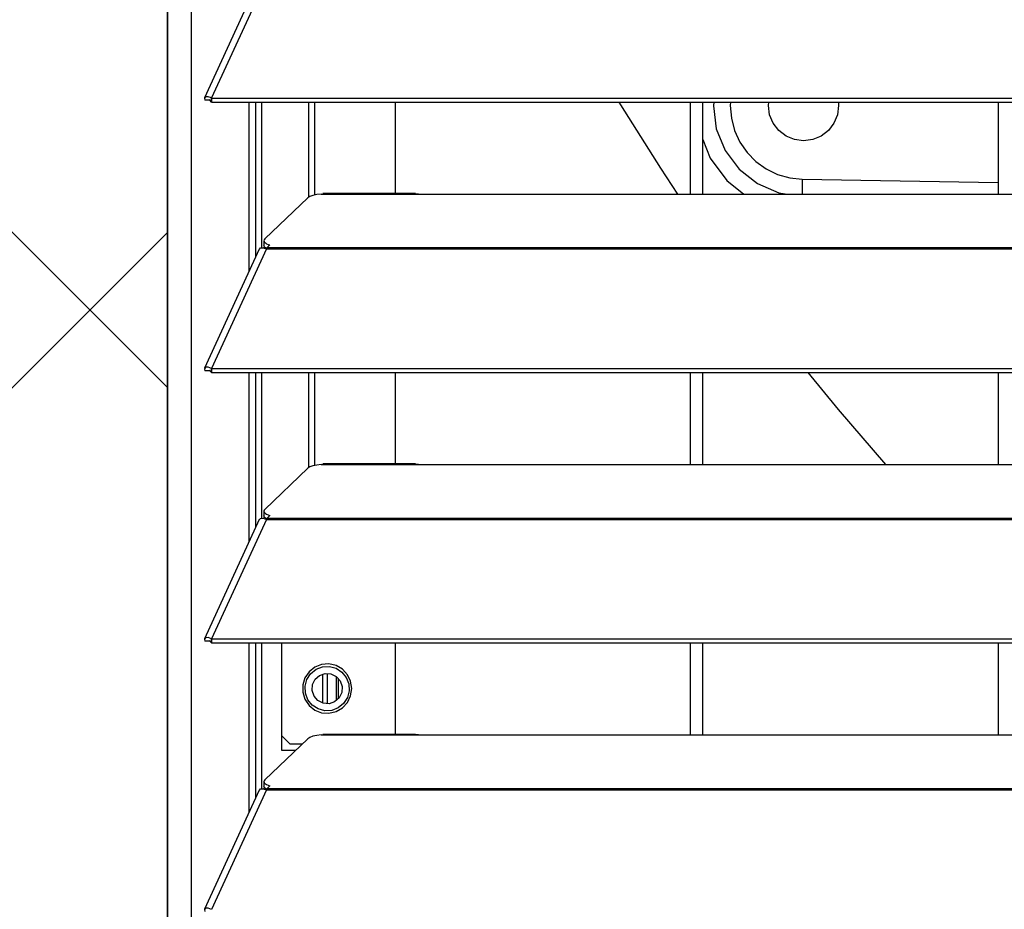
# Model space of a CAD drawing. Header units: millimetres. Extents: x 0 to 39025, y -31299 to 8400.
# Tile 255 of 256: x 6580 to 6740, y 6342 to 6486. Entities that reach past the tile are written whole.
import ezdxf

# ---------------------------------------------------------------- set-up
doc = ezdxf.new("R2010")
doc.units = ezdxf.units.MM
doc.layers.add('ODMIKI funkcionalni', color=253, linetype='Continuous')
doc.layers.add('ODMIKI varnostni', color=252, linetype='Continuous')

# ---------------------------------------------------------------- blocks, each defined once
blk = doc.blocks.new('*U53')
at = {"lineweight": 25}
for points in [[(3.9, 17.59), (3.9, 17.59), (3.9, 1243.26), (3.9, 1243.26)], [(0, 17.59), (0, 17.59), (0, 1242.58), (0, 1242.58)], [(14.94, 480.55), (14.94, 480.55), (6.04, 461.16), (6.04, 461.16)], [(16.11, 480.56), (16.11, 480.56), (7.19, 461.14), (7.19, 461.14)], [(7.19, 461.14), (7.19, 461.14), (7.21, 461.13), (7.21, 461.13)], [(7.19, 460.48), (7.19, 460.48), (7.19, 461.14), (7.19, 461.14)], [(7.21, 461.13), (7.21, 461.13), (1142.79, 461.13), (1142.79, 461.13)], [(7.21, 460.48), (7.21, 460.48), (7.21, 461.13), (7.21, 461.13)], [(6.87, 460.77), (6.87, 460.77), (6.1, 460.76), (6.1, 460.76)], [(7.19, 460.48), (7.19, 460.48), (7.21, 460.48), (7.21, 460.48)], [(7.21, 460.48), (7.21, 460.48), (1142.79, 460.48), (1142.79, 460.48)], [(13.29, 432.97), (13.29, 432.97), (13.29, 460.48), (13.29, 460.48)], [(14.38, 435.36), (14.38, 435.36), (14.38, 460.48), (14.38, 460.48)], [(15.33, 436.77), (15.33, 436.77), (15.33, 460.48), (15.33, 460.48)], [(23.01, 445.01), (23.01, 445.01), (23.01, 460.48), (23.01, 460.48)], [(23.96, 445.37), (23.96, 445.37), (23.96, 460.48), (23.96, 460.48)], [(37, 460.48), (37, 460.48), (37, 445.6), (37, 445.6)], [(85, 445.52), (85, 445.52), (85, 460.48), (85, 460.48)], [(86.99, 445.52), (86.99, 445.52), (86.99, 460.48), (86.99, 460.48)], [(135, 460.48), (135, 460.48), (135, 445.52), (135, 445.52)], [(103.17, 447.94), (103.17, 447.94), (135, 447.38), (135, 447.38)], [(22.83, 444.9), (22.83, 444.9), (15.84, 438.21), (15.84, 438.21)], [(25, 445.52), (25, 445.52), (25.28, 445.57), (25.28, 445.57)], [(25, 445.52), (25, 445.52), (41.99, 445.52), (41.99, 445.52)], [(40.31, 445.6), (40.31, 445.6), (25.28, 445.6), (25.28, 445.6)], [(41.99, 445.52), (41.99, 445.52), (224.99, 445.52), (224.99, 445.52)], [(15.61, 436.77), (15.61, 436.77), (15.78, 436.94), (15.78, 436.94)], [(15.69, 437.93), (15.69, 437.93), (15.69, 437.16), (15.69, 437.16)], [(16.21, 436.81), (16.21, 436.81), (16.67, 437.24), (16.67, 437.24)], [(16.21, 436.81), (16.21, 436.81), (1133.33, 436.81), (1133.33, 436.81)], [(14.94, 436.58), (14.94, 436.58), (6.04, 417.19), (6.04, 417.19)], [(16.11, 436.59), (16.11, 436.59), (7.19, 417.17), (7.19, 417.17)], [(16.11, 436.6), (16.11, 436.6), (16.11, 436.59), (16.11, 436.59)], [(16.11, 436.59), (16.11, 436.59), (16.21, 436.59), (16.21, 436.59)], [(16.19, 436.59), (16.19, 436.59), (16.21, 436.61), (16.21, 436.61)], [(16.21, 436.59), (16.21, 436.59), (1133.33, 436.59), (1133.33, 436.59)], [(6.87, 416.8), (6.87, 416.8), (6.1, 416.79), (6.1, 416.79)], [(7.19, 417.17), (7.19, 417.17), (7.21, 417.16), (7.21, 417.16)], [(7.19, 416.51), (7.19, 416.51), (7.19, 417.17), (7.19, 417.17)], [(7.19, 416.51), (7.19, 416.51), (7.21, 416.51), (7.21, 416.51)], [(7.21, 417.16), (7.21, 417.16), (1142.79, 417.16), (1142.79, 417.16)], [(7.21, 416.51), (7.21, 416.51), (7.21, 417.16), (7.21, 417.16)], [(7.21, 416.51), (7.21, 416.51), (1142.79, 416.51), (1142.79, 416.51)], [(13.29, 389), (13.29, 389), (13.29, 416.51), (13.29, 416.51)], [(14.38, 391.39), (14.38, 391.39), (14.38, 416.51), (14.38, 416.51)], [(15.33, 392.8), (15.33, 392.8), (15.33, 416.51), (15.33, 416.51)], [(23.01, 401.04), (23.01, 401.04), (23.01, 416.51), (23.01, 416.51)], [(23.96, 401.39), (23.96, 401.39), (23.96, 416.51), (23.96, 416.51)], [(37, 416.51), (37, 416.51), (37, 401.63), (37, 401.63)], [(85, 401.55), (85, 401.55), (85, 416.51), (85, 416.51)], [(86.99, 401.55), (86.99, 401.55), (86.99, 416.51), (86.99, 416.51)], [(135, 416.51), (135, 416.51), (135, 401.55), (135, 401.55)], [(25, 401.55), (25, 401.55), (25.28, 401.6), (25.28, 401.6)], [(40.31, 401.63), (40.31, 401.63), (25.28, 401.63), (25.28, 401.63)], [(22.83, 400.93), (22.83, 400.93), (15.84, 394.25), (15.84, 394.25)], [(25, 401.55), (25, 401.55), (41.99, 401.55), (41.99, 401.55)], [(41.99, 401.55), (41.99, 401.55), (224.99, 401.55), (224.99, 401.55)], [(15.69, 393.95), (15.69, 393.95), (15.69, 393.19), (15.69, 393.19)], [(14.94, 392.6), (14.94, 392.6), (6.04, 373.21), (6.04, 373.21)], [(16.11, 392.61), (16.11, 392.61), (7.19, 373.19), (7.19, 373.19)], [(15.61, 392.8), (15.61, 392.8), (15.78, 392.96), (15.78, 392.96)], [(16.11, 392.62), (16.11, 392.62), (16.11, 392.61), (16.11, 392.61)], [(16.11, 392.61), (16.11, 392.61), (16.21, 392.61), (16.21, 392.61)], [(16.19, 392.61), (16.19, 392.61), (16.21, 392.64), (16.21, 392.64)], [(16.21, 392.83), (16.21, 392.83), (16.67, 393.27), (16.67, 393.27)], [(16.21, 392.83), (16.21, 392.83), (1133.33, 392.83), (1133.33, 392.83)], [(16.21, 392.61), (16.21, 392.61), (1133.33, 392.61), (1133.33, 392.61)], [(6.87, 372.82), (6.87, 372.82), (6.1, 372.82), (6.1, 372.82)], [(7.19, 373.19), (7.19, 373.19), (7.21, 373.19), (7.21, 373.19)], [(7.19, 372.54), (7.19, 372.54), (7.19, 373.19), (7.19, 373.19)], [(7.21, 373.19), (7.21, 373.19), (1142.79, 373.19), (1142.79, 373.19)], [(7.21, 372.53), (7.21, 372.53), (7.21, 373.19), (7.21, 373.19)], [(7.19, 372.54), (7.19, 372.54), (7.21, 372.53), (7.21, 372.53)], [(7.21, 372.53), (7.21, 372.53), (1142.79, 372.53), (1142.79, 372.53)], [(13.29, 345.02), (13.29, 345.02), (13.29, 372.53), (13.29, 372.53)], [(14.38, 347.41), (14.38, 347.41), (14.38, 372.53), (14.38, 372.53)], [(15.33, 348.82), (15.33, 348.82), (15.33, 372.53), (15.33, 372.53)], [(18.58, 355.06), (18.58, 355.06), (18.58, 372.53), (18.58, 372.53)], [(37, 372.53), (37, 372.53), (37, 357.65), (37, 357.65)], [(85, 357.57), (85, 357.57), (85, 372.53), (85, 372.53)], [(86.99, 357.57), (86.99, 357.57), (86.99, 372.53), (86.99, 372.53)], [(135, 372.53), (135, 372.53), (135, 357.57), (135, 357.57)], [(25.2, 367.46), (25.2, 367.46), (25.2, 362.77), (25.2, 362.77)], [(26, 362.64), (26, 362.64), (26, 367.58), (26, 367.58)], [(27.5, 363.18), (27.5, 363.18), (27.5, 367.04), (27.5, 367.04)], [(27.8, 363.47), (27.8, 363.47), (27.8, 366.75), (27.8, 366.75)], [(22.83, 356.96), (22.83, 356.96), (15.84, 350.27), (15.84, 350.27)], [(18.58, 357.45), (18.58, 357.45), (19.96, 356.06), (19.96, 356.06)], [(25, 357.57), (25, 357.57), (25.28, 357.63), (25.28, 357.63)], [(25, 357.57), (25, 357.57), (41.99, 357.57), (41.99, 357.57)], [(40.31, 357.65), (40.31, 357.65), (25.28, 357.65), (25.28, 357.65)], [(41.99, 357.57), (41.99, 357.57), (224.99, 357.57), (224.99, 357.57)], [(21.91, 356.06), (21.91, 356.06), (19.96, 356.06), (19.96, 356.06)], [(20.86, 355.06), (20.86, 355.06), (18.58, 355.06), (18.58, 355.06)], [(15.61, 348.82), (15.61, 348.82), (15.78, 348.99), (15.78, 348.99)], [(15.69, 349.98), (15.69, 349.98), (15.69, 349.21), (15.69, 349.21)], [(16.21, 348.87), (16.21, 348.87), (16.67, 349.3), (16.67, 349.3)], [(16.21, 348.87), (16.21, 348.87), (1133.33, 348.87), (1133.33, 348.87)], [(14.94, 348.62), (14.94, 348.62), (6.04, 329.24), (6.04, 329.24)], [(16.11, 348.65), (16.11, 348.65), (7.19, 329.21), (7.19, 329.21)], [(16.11, 348.65), (16.11, 348.65), (16.21, 348.65), (16.21, 348.65)], [(16.11, 348.65), (16.11, 348.65), (16.11, 348.65), (16.11, 348.65)], [(16.19, 348.65), (16.19, 348.65), (16.21, 348.67), (16.21, 348.67)], [(16.21, 348.65), (16.21, 348.65), (1133.33, 348.65), (1133.33, 348.65)]]:
    blk.add_open_spline(points, degree=3, dxfattribs=at)
for points, knots in [([(7.19, 461.14), (7.19, 461.14), (6.64, 461.35), (6.64, 461.35), (6.64, 461.35), (6.22, 461.32), (6.22, 461.32), (6.22, 461.32), (6.02, 461.1), (6.02, 461.1), (6.02, 461.1), (6.1, 460.76), (6.1, 460.76)], [0, 0, 0, 0, 1, 1, 1, 2, 2, 2, 3, 3, 3, 4, 4, 4, 4]), ([(7.19, 460.48), (7.19, 460.48), (6.97, 460.71), (6.97, 460.71), (6.97, 460.71), (6.81, 460.81), (6.81, 460.81), (6.81, 460.81), (6.77, 460.81), (6.77, 460.81), (6.77, 460.81), (6.87, 460.77), (6.87, 460.77)], [0, 0, 0, 0, 1, 1, 1, 2, 2, 2, 3, 3, 3, 4, 4, 4, 4]), ([(73.36, 460.48), (73.36, 460.48), (73.63, 460.03), (73.63, 460.03), (73.63, 460.03), (80.12, 449.71), (80.12, 449.71), (80.12, 449.71), (82.87, 445.52), (82.87, 445.52)], [0, 0, 0, 0, 1, 1, 1, 2, 2, 2, 3, 3, 3, 3]), ([(88.79, 460.48), (88.79, 460.48), (88.72, 459.88), (88.72, 459.88), (88.72, 459.88), (89.2, 456.11), (89.2, 456.11), (89.2, 456.11), (90.64, 452.59), (90.64, 452.59), (90.64, 452.59), (92.92, 449.56), (92.92, 449.56), (92.92, 449.56), (95.91, 447.22), (95.91, 447.22), (95.91, 447.22), (99.38, 445.72), (99.38, 445.72), (99.38, 445.72), (100.76, 445.52), (100.76, 445.52)], [0, 0, 0, 0, 1, 1, 1, 2, 2, 2, 3, 3, 3, 4, 4, 4, 5, 5, 5, 6, 6, 6, 7, 7, 7, 7]), ([(91.5, 460.48), (91.5, 460.48), (91.48, 459.9), (91.48, 459.9), (91.48, 459.9), (91.66, 457.84), (91.66, 457.84), (91.66, 457.84), (92.18, 455.85), (92.18, 455.85), (92.18, 455.85), (93.04, 453.98), (93.04, 453.98), (93.04, 453.98), (94.21, 452.28), (94.21, 452.28), (94.21, 452.28), (95.65, 450.82), (95.65, 450.82), (95.65, 450.82), (97.31, 449.61), (97.31, 449.61), (97.31, 449.61), (99.16, 448.72), (99.16, 448.72), (99.16, 448.72), (101.13, 448.16), (101.13, 448.16), (101.13, 448.16), (103.17, 447.94), (103.17, 447.94)], [0, 0, 0, 0, 1, 1, 1, 2, 2, 2, 3, 3, 3, 4, 4, 4, 5, 5, 5, 6, 6, 6, 7, 7, 7, 8, 8, 8, 9, 9, 9, 10, 10, 10, 10]), ([(107.41, 455.85), (107.41, 455.85), (106.23, 454.94), (106.23, 454.94), (106.23, 454.94), (104.86, 454.37), (104.86, 454.37), (104.86, 454.37), (103.39, 454.17), (103.39, 454.17), (103.39, 454.17), (101.9, 454.37), (101.9, 454.37), (101.9, 454.37), (100.53, 454.94), (100.53, 454.94), (100.53, 454.94), (99.35, 455.85), (99.35, 455.85), (99.35, 455.85), (98.45, 457.03), (98.45, 457.03), (98.45, 457.03), (97.87, 458.42), (97.87, 458.42), (97.87, 458.42), (97.68, 459.9), (97.68, 459.9), (97.68, 459.9), (97.71, 460.48), (97.71, 460.48)], [0, 0, 0, 0, 1, 1, 1, 2, 2, 2, 3, 3, 3, 4, 4, 4, 5, 5, 5, 6, 6, 6, 7, 7, 7, 8, 8, 8, 9, 9, 9, 10, 10, 10, 10]), ([(109.05, 460.48), (109.05, 460.48), (109.08, 459.9), (109.08, 459.9), (109.08, 459.9), (108.89, 458.42), (108.89, 458.42), (108.89, 458.42), (108.32, 457.03), (108.32, 457.03), (108.32, 457.03), (107.41, 455.85), (107.41, 455.85)], [0, 0, 0, 0, 1, 1, 1, 2, 2, 2, 3, 3, 3, 4, 4, 4, 4]), ([(86.99, 454.36), (86.99, 454.36), (88.18, 451.36), (88.18, 451.36), (88.18, 451.36), (90.89, 447.71), (90.89, 447.71), (90.89, 447.71), (93.65, 445.52), (93.65, 445.52)], [0, 0, 0, 0, 1, 1, 1, 2, 2, 2, 3, 3, 3, 3]), ([(103.17, 447.94), (103.17, 447.94), (103.17, 447.52), (103.17, 447.52), (103.17, 447.52), (103.16, 447.1), (103.16, 447.1), (103.16, 447.1), (103.15, 446.7), (103.15, 446.7), (103.15, 446.7), (103.15, 446.32), (103.15, 446.32), (103.15, 446.32), (103.14, 445.97), (103.14, 445.97), (103.14, 445.97), (103.14, 445.67), (103.14, 445.67), (103.14, 445.67), (103.13, 445.52), (103.13, 445.52)], [0, 0, 0, 0, 1, 1, 1, 2, 2, 2, 3, 3, 3, 4, 4, 4, 5, 5, 5, 6, 6, 6, 7, 7, 7, 7]), ([(25, 445.52), (25, 445.52), (24.28, 445.44), (24.28, 445.44), (24.28, 445.44), (23.66, 445.3), (23.66, 445.3), (23.66, 445.3), (23.16, 445.12), (23.16, 445.12), (23.16, 445.12), (22.83, 444.9), (22.83, 444.9)], [0, 0, 0, 0, 1, 1, 1, 2, 2, 2, 3, 3, 3, 4, 4, 4, 4]), ([(40.31, 445.58), (40.31, 445.58), (40.83, 445.57), (40.83, 445.57), (40.83, 445.57), (41.99, 445.52), (41.99, 445.52)], [0, 0, 0, 0, 1, 1, 1, 2, 2, 2, 2]), ([(14.96, 436.56), (14.96, 436.56), (15.12, 436.75), (15.12, 436.75), (15.12, 436.75), (15.55, 436.79), (15.55, 436.79), (15.55, 436.79), (16.11, 436.6), (16.11, 436.6)], [0, 0, 0, 0, 1, 1, 1, 2, 2, 2, 3, 3, 3, 3]), ([(16.23, 436.63), (16.23, 436.63), (16.12, 436.68), (16.12, 436.68), (16.12, 436.68), (15.93, 436.8), (15.93, 436.8), (15.93, 436.8), (15.79, 436.93), (15.79, 436.93), (15.79, 436.93), (15.71, 437.06), (15.71, 437.06), (15.71, 437.06), (15.69, 437.16), (15.69, 437.16)], [0, 0, 0, 0, 1, 1, 1, 2, 2, 2, 3, 3, 3, 4, 4, 4, 5, 5, 5, 5]), ([(15.84, 438.21), (15.84, 438.21), (15.74, 438.09), (15.74, 438.09), (15.74, 438.09), (15.7, 437.96), (15.7, 437.96), (15.7, 437.96), (15.71, 437.82), (15.71, 437.82), (15.71, 437.82), (15.79, 437.7), (15.79, 437.7), (15.79, 437.7), (15.93, 437.57), (15.93, 437.57), (15.93, 437.57), (16.12, 437.45), (16.12, 437.45), (16.12, 437.45), (16.37, 437.34), (16.37, 437.34), (16.37, 437.34), (16.67, 437.24), (16.67, 437.24)], [0, 0, 0, 0, 1, 1, 1, 2, 2, 2, 3, 3, 3, 4, 4, 4, 5, 5, 5, 6, 6, 6, 7, 7, 7, 8, 8, 8, 8]), ([(16.21, 436.59), (16.21, 436.59), (16.21, 436.62), (16.21, 436.62), (16.21, 436.62), (16.21, 436.66), (16.21, 436.66), (16.21, 436.66), (16.21, 436.69), (16.21, 436.69), (16.21, 436.69), (16.21, 436.72), (16.21, 436.72), (16.21, 436.72), (16.21, 436.75), (16.21, 436.75), (16.21, 436.75), (16.21, 436.77), (16.21, 436.77), (16.21, 436.77), (16.21, 436.79), (16.21, 436.79), (16.21, 436.79), (16.21, 436.81), (16.21, 436.81)], [0, 0, 0, 0, 1, 1, 1, 2, 2, 2, 3, 3, 3, 4, 4, 4, 5, 5, 5, 6, 6, 6, 7, 7, 7, 8, 8, 8, 8]), ([(7.19, 417.17), (7.19, 417.17), (6.64, 417.38), (6.64, 417.38), (6.64, 417.38), (6.22, 417.35), (6.22, 417.35), (6.22, 417.35), (6.02, 417.12), (6.02, 417.12), (6.02, 417.12), (6.1, 416.79), (6.1, 416.79)], [0, 0, 0, 0, 1, 1, 1, 2, 2, 2, 3, 3, 3, 4, 4, 4, 4]), ([(7.19, 416.51), (7.19, 416.51), (6.97, 416.73), (6.97, 416.73), (6.97, 416.73), (6.81, 416.84), (6.81, 416.84), (6.81, 416.84), (6.77, 416.85), (6.77, 416.85), (6.77, 416.85), (6.87, 416.8), (6.87, 416.8)], [0, 0, 0, 0, 1, 1, 1, 2, 2, 2, 3, 3, 3, 4, 4, 4, 4]), ([(104.1, 416.51), (104.1, 416.51), (109, 410.5), (109, 410.5), (109, 410.5), (116.67, 401.55), (116.67, 401.55)], [0, 0, 0, 0, 1, 1, 1, 2, 2, 2, 2]), ([(40.31, 401.61), (40.31, 401.61), (40.83, 401.6), (40.83, 401.6), (40.83, 401.6), (41.99, 401.55), (41.99, 401.55)], [0, 0, 0, 0, 1, 1, 1, 2, 2, 2, 2]), ([(25, 401.55), (25, 401.55), (24.28, 401.46), (24.28, 401.46), (24.28, 401.46), (23.66, 401.32), (23.66, 401.32), (23.66, 401.32), (23.16, 401.15), (23.16, 401.15), (23.16, 401.15), (22.83, 400.93), (22.83, 400.93)], [0, 0, 0, 0, 1, 1, 1, 2, 2, 2, 3, 3, 3, 4, 4, 4, 4]), ([(15.84, 394.25), (15.84, 394.25), (15.74, 394.12), (15.74, 394.12), (15.74, 394.12), (15.7, 393.98), (15.7, 393.98), (15.7, 393.98), (15.71, 393.85), (15.71, 393.85), (15.71, 393.85), (15.79, 393.72), (15.79, 393.72), (15.79, 393.72), (15.93, 393.59), (15.93, 393.59), (15.93, 393.59), (16.12, 393.47), (16.12, 393.47), (16.12, 393.47), (16.37, 393.37), (16.37, 393.37), (16.37, 393.37), (16.67, 393.27), (16.67, 393.27)], [0, 0, 0, 0, 1, 1, 1, 2, 2, 2, 3, 3, 3, 4, 4, 4, 5, 5, 5, 6, 6, 6, 7, 7, 7, 8, 8, 8, 8]), ([(14.96, 392.59), (14.96, 392.59), (15.12, 392.78), (15.12, 392.78), (15.12, 392.78), (15.55, 392.82), (15.55, 392.82), (15.55, 392.82), (16.11, 392.62), (16.11, 392.62)], [0, 0, 0, 0, 1, 1, 1, 2, 2, 2, 3, 3, 3, 3]), ([(16.23, 392.66), (16.23, 392.66), (16.12, 392.71), (16.12, 392.71), (16.12, 392.71), (15.93, 392.83), (15.93, 392.83), (15.93, 392.83), (15.79, 392.95), (15.79, 392.95), (15.79, 392.95), (15.71, 393.08), (15.71, 393.08), (15.71, 393.08), (15.69, 393.19), (15.69, 393.19)], [0, 0, 0, 0, 1, 1, 1, 2, 2, 2, 3, 3, 3, 4, 4, 4, 5, 5, 5, 5]), ([(16.21, 392.61), (16.21, 392.61), (16.21, 392.65), (16.21, 392.65), (16.21, 392.65), (16.21, 392.68), (16.21, 392.68), (16.21, 392.68), (16.21, 392.71), (16.21, 392.71), (16.21, 392.71), (16.21, 392.74), (16.21, 392.74), (16.21, 392.74), (16.21, 392.77), (16.21, 392.77), (16.21, 392.77), (16.21, 392.79), (16.21, 392.79), (16.21, 392.79), (16.21, 392.82), (16.21, 392.82), (16.21, 392.82), (16.21, 392.83), (16.21, 392.83)], [0, 0, 0, 0, 1, 1, 1, 2, 2, 2, 3, 3, 3, 4, 4, 4, 5, 5, 5, 6, 6, 6, 7, 7, 7, 8, 8, 8, 8]), ([(7.19, 373.19), (7.19, 373.19), (6.64, 373.4), (6.64, 373.4), (6.64, 373.4), (6.22, 373.37), (6.22, 373.37), (6.22, 373.37), (6.02, 373.15), (6.02, 373.15), (6.02, 373.15), (6.1, 372.82), (6.1, 372.82)], [0, 0, 0, 0, 1, 1, 1, 2, 2, 2, 3, 3, 3, 4, 4, 4, 4]), ([(7.19, 372.54), (7.19, 372.54), (6.97, 372.76), (6.97, 372.76), (6.97, 372.76), (6.81, 372.86), (6.81, 372.86), (6.81, 372.86), (6.77, 372.87), (6.77, 372.87), (6.77, 372.87), (6.87, 372.82), (6.87, 372.82)], [0, 0, 0, 0, 1, 1, 1, 2, 2, 2, 3, 3, 3, 4, 4, 4, 4]), ([(29.96, 365.11), (29.96, 365.11), (29.78, 363.93), (29.78, 363.93), (29.78, 363.93), (29.27, 362.84), (29.27, 362.84), (29.27, 362.84), (28.45, 361.97), (28.45, 361.97), (28.45, 361.97), (27.42, 361.37), (27.42, 361.37), (27.42, 361.37), (26.26, 361.11), (26.26, 361.11), (26.26, 361.11), (25.07, 361.19), (25.07, 361.19), (25.07, 361.19), (23.96, 361.63), (23.96, 361.63), (23.96, 361.63), (23.03, 362.38), (23.03, 362.38), (23.03, 362.38), (22.35, 363.37), (22.35, 363.37), (22.35, 363.37), (22.01, 364.51), (22.01, 364.51), (22.01, 364.51), (22.01, 365.71), (22.01, 365.71), (22.01, 365.71), (22.35, 366.86), (22.35, 366.86), (22.35, 366.86), (23.03, 367.85), (23.03, 367.85), (23.03, 367.85), (23.96, 368.59), (23.96, 368.59), (23.96, 368.59), (25.07, 369.03), (25.07, 369.03), (25.07, 369.03), (26.26, 369.12), (26.26, 369.12), (26.26, 369.12), (27.42, 368.86), (27.42, 368.86), (27.42, 368.86), (28.45, 368.25), (28.45, 368.25), (28.45, 368.25), (29.27, 367.37), (29.27, 367.37), (29.27, 367.37), (29.78, 366.3), (29.78, 366.3), (29.78, 366.3), (29.96, 365.11), (29.96, 365.11)], [0, 0, 0, 0, 1, 1, 1, 2, 2, 2, 3, 3, 3, 4, 4, 4, 5, 5, 5, 6, 6, 6, 7, 7, 7, 8, 8, 8, 9, 9, 9, 10, 10, 10, 11, 11, 11, 12, 12, 12, 13, 13, 13, 14, 14, 14, 15, 15, 15, 16, 16, 16, 17, 17, 17, 18, 18, 18, 19, 19, 19, 20, 20, 20, 21, 21, 21, 21]), ([(22.84, 363.3), (22.84, 363.3), (22.44, 364.36), (22.44, 364.36), (22.44, 364.36), (22.38, 365.49), (22.38, 365.49), (22.38, 365.49), (22.67, 366.58), (22.67, 366.58), (22.67, 366.58), (23.28, 367.53), (23.28, 367.53), (23.28, 367.53), (24.16, 368.25), (24.16, 368.25), (24.16, 368.25), (25.21, 368.65), (25.21, 368.65), (25.21, 368.65), (26.34, 368.71), (26.34, 368.71), (26.34, 368.71), (27.42, 368.42), (27.42, 368.42), (27.42, 368.42), (28.37, 367.8), (28.37, 367.8), (28.37, 367.8), (29.08, 366.92), (29.08, 366.92)], [0, 0, 0, 0, 1, 1, 1, 2, 2, 2, 3, 3, 3, 4, 4, 4, 5, 5, 5, 6, 6, 6, 7, 7, 7, 8, 8, 8, 9, 9, 9, 10, 10, 10, 10]), ([(29.08, 366.92), (29.08, 366.92), (29.48, 365.86), (29.48, 365.86), (29.48, 365.86), (29.54, 364.74), (29.54, 364.74), (29.54, 364.74), (29.25, 363.64), (29.25, 363.64), (29.25, 363.64), (28.63, 362.69), (28.63, 362.69), (28.63, 362.69), (27.76, 361.98), (27.76, 361.98), (27.76, 361.98), (26.71, 361.57), (26.71, 361.57), (26.71, 361.57), (25.58, 361.51), (25.58, 361.51), (25.58, 361.51), (24.5, 361.81), (24.5, 361.81), (24.5, 361.81), (23.55, 362.42), (23.55, 362.42), (23.55, 362.42), (22.84, 363.3), (22.84, 363.3)], [0, 0, 0, 0, 1, 1, 1, 2, 2, 2, 3, 3, 3, 4, 4, 4, 5, 5, 5, 6, 6, 6, 7, 7, 7, 8, 8, 8, 9, 9, 9, 10, 10, 10, 10]), ([(28.09, 366.35), (28.09, 366.35), (27.45, 367.07), (27.45, 367.07), (27.45, 367.07), (26.59, 367.5), (26.59, 367.5), (26.59, 367.5), (25.64, 367.56), (25.64, 367.56), (25.64, 367.56), (24.73, 367.25), (24.73, 367.25), (24.73, 367.25), (24.01, 366.62), (24.01, 366.62), (24.01, 366.62), (23.59, 365.75), (23.59, 365.75), (23.59, 365.75), (23.52, 364.79), (23.52, 364.79), (23.52, 364.79), (23.83, 363.88), (23.83, 363.88), (23.83, 363.88), (24.46, 363.15), (24.46, 363.15), (24.46, 363.15), (25.32, 362.72), (25.32, 362.72), (25.32, 362.72), (26.28, 362.66), (26.28, 362.66), (26.28, 362.66), (27.18, 362.97), (27.18, 362.97), (27.18, 362.97), (27.91, 363.61), (27.91, 363.61), (27.91, 363.61), (28.33, 364.47), (28.33, 364.47), (28.33, 364.47), (28.4, 365.43), (28.4, 365.43), (28.4, 365.43), (28.09, 366.35), (28.09, 366.35)], [0, 0, 0, 0, 1, 1, 1, 2, 2, 2, 3, 3, 3, 4, 4, 4, 5, 5, 5, 6, 6, 6, 7, 7, 7, 8, 8, 8, 9, 9, 9, 10, 10, 10, 11, 11, 11, 12, 12, 12, 13, 13, 13, 14, 14, 14, 15, 15, 15, 16, 16, 16, 16]), ([(25, 357.57), (25, 357.57), (24.28, 357.49), (24.28, 357.49), (24.28, 357.49), (23.66, 357.35), (23.66, 357.35), (23.66, 357.35), (23.16, 357.17), (23.16, 357.17), (23.16, 357.17), (22.83, 356.96), (22.83, 356.96)], [0, 0, 0, 0, 1, 1, 1, 2, 2, 2, 3, 3, 3, 4, 4, 4, 4]), ([(40.31, 357.63), (40.31, 357.63), (40.83, 357.63), (40.83, 357.63), (40.83, 357.63), (41.99, 357.57), (41.99, 357.57)], [0, 0, 0, 0, 1, 1, 1, 2, 2, 2, 2]), ([(14.96, 348.62), (14.96, 348.62), (15.12, 348.8), (15.12, 348.8), (15.12, 348.8), (15.55, 348.84), (15.55, 348.84), (15.55, 348.84), (16.11, 348.65), (16.11, 348.65)], [0, 0, 0, 0, 1, 1, 1, 2, 2, 2, 3, 3, 3, 3]), ([(16.23, 348.68), (16.23, 348.68), (16.12, 348.74), (16.12, 348.74), (16.12, 348.74), (15.93, 348.85), (15.93, 348.85), (15.93, 348.85), (15.79, 348.98), (15.79, 348.98), (15.79, 348.98), (15.71, 349.11), (15.71, 349.11), (15.71, 349.11), (15.69, 349.21), (15.69, 349.21)], [0, 0, 0, 0, 1, 1, 1, 2, 2, 2, 3, 3, 3, 4, 4, 4, 5, 5, 5, 5]), ([(15.84, 350.27), (15.84, 350.27), (15.74, 350.14), (15.74, 350.14), (15.74, 350.14), (15.7, 350.01), (15.7, 350.01), (15.7, 350.01), (15.71, 349.87), (15.71, 349.87), (15.71, 349.87), (15.79, 349.75), (15.79, 349.75), (15.79, 349.75), (15.93, 349.62), (15.93, 349.62), (15.93, 349.62), (16.12, 349.5), (16.12, 349.5), (16.12, 349.5), (16.37, 349.39), (16.37, 349.39), (16.37, 349.39), (16.67, 349.3), (16.67, 349.3)], [0, 0, 0, 0, 1, 1, 1, 2, 2, 2, 3, 3, 3, 4, 4, 4, 5, 5, 5, 6, 6, 6, 7, 7, 7, 8, 8, 8, 8]), ([(16.21, 348.65), (16.21, 348.65), (16.21, 348.67), (16.21, 348.67), (16.21, 348.67), (16.21, 348.71), (16.21, 348.71), (16.21, 348.71), (16.21, 348.74), (16.21, 348.74), (16.21, 348.74), (16.21, 348.77), (16.21, 348.77), (16.21, 348.77), (16.21, 348.79), (16.21, 348.79), (16.21, 348.79), (16.21, 348.82), (16.21, 348.82), (16.21, 348.82), (16.21, 348.84), (16.21, 348.84), (16.21, 348.84), (16.21, 348.87), (16.21, 348.87)], [0, 0, 0, 0, 1, 1, 1, 2, 2, 2, 3, 3, 3, 4, 4, 4, 5, 5, 5, 6, 6, 6, 7, 7, 7, 8, 8, 8, 8]), ([(7.19, 329.21), (7.19, 329.21), (6.64, 329.43), (6.64, 329.43), (6.64, 329.43), (6.22, 329.4), (6.22, 329.4), (6.22, 329.4), (6.02, 329.17), (6.02, 329.17), (6.02, 329.17), (6.1, 328.85), (6.1, 328.85)], [0, 0, 0, 0, 1, 1, 1, 2, 2, 2, 3, 3, 3, 4, 4, 4, 4])]:
    blk.add_open_spline(points, degree=3, knots=knots, dxfattribs=at)

msp = doc.modelspace()

# ---------------------------------------------------------------- hatches: boundary and pattern name
at = {"layer": 'ODMIKI funkcionalni'}
h = msp.add_hatch(dxfattribs=at)
h.set_pattern_fill('ANSI31', color=256, scale=25)
h.set_pattern_definition([(45, (0, -3070.55), (-56.1266, 56.1266), [])])
h.paths.add_polyline_path([(7753.64, 6012.43), (7753.64, 7268), (6603.64, 7268), (6603.64, 6012.43), (6003.64, 6012.43), (6003.64, 7768), (8053.64, 7768), (8053.64, 6012.43)])
at = {"layer": 'ODMIKI varnostni'}
h = msp.add_hatch(dxfattribs=at)
h.set_pattern_fill('ANSI31', color=256, scale=25, angle=90)
h.set_pattern_definition([(135, (2474.9, -2241.714), (-56.1266, -56.1266), [])])
h.paths.add_polyline_path([(6603.64, 6012.43), (6603.64, 7255.39), (5603.64, 6012.43)])

# ---------------------------------------------------------------- linework, layer by layer
at = {"layer": 'ODMIKI funkcionalni'}
msp.add_lwpolyline([(7753.64, 6012.43), (7753.64, 7268), (6603.64, 7268), (6603.64, 6012.43), (6003.64, 6012.43), (6003.64, 7768), (8053.64, 7768), (8053.64, 6012.43)], close=True, dxfattribs=at)
at = {"layer": 'ODMIKI varnostni'}
msp.add_lwpolyline([(6603.64, 6012.43), (6603.64, 7255.39), (5603.64, 6012.43)], close=True, dxfattribs=at)

# ---------------------------------------------------------------- block references
at = {"color": 1}
msp.add_blockref('*U53', (6603.64, 6012.43), dxfattribs=at)

doc.saveas('drawing.dxf')
